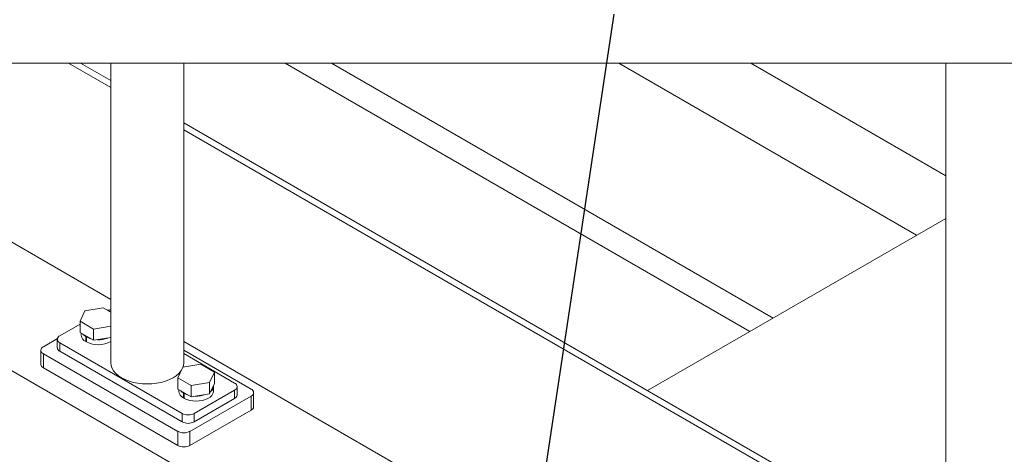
# Model space of a CAD drawing. Header units: millimetres. Extents: x 525 to 29324, y 175 to 20618.
# Tile 56 of 256: x 4129 to 6124, y 9047 to 9927. Entities that reach past the tile are written whole.
import ezdxf

# ---------------------------------------------------------------- set-up
doc = ezdxf.new("R2010")
doc.units = ezdxf.units.MM
doc.linetypes.add('SLD-Continua', pattern=[0])
doc.layers.add('COTAS', color=1, linetype='SLD-Continua')
doc.styles.get("Standard").update_dxf_attribs({"font": 'ARIALN.TTF'})
doc.dimstyles.new('SLDDIMSTYLE0', dxfattribs={"dimtxt": 0.18, "dimasz": 122.5, "dimexe": 0, "dimexo": 0.0625, "dimgap": 0, "dimtad": 0, "dimtih": 1, "dimtoh": 1, "dimdec": 0, "dimrnd": 1e-09, "dimzin": 0, "dimdsep": 46, "dimtxsty": 'Standard', "dimsah": 1, "dimcen": 0.09, "dimadec": 0, "dimazin": 0, "dimtfac": 122.5, "dimtdec": 0, "dimtofl": 0, "dimtmove": 0, "dimatfit": 3, "dimfxl": 1, "dimfrac": 2, "dimtolj": 1, "dimtzin": 0, "dimarcsym": 0})

msp = doc.modelspace()

# ---------------------------------------------------------------- linework, layer by layer
at = {"color": 7, "linetype": 'SLD-Continua', "lineweight": 18, "ltscale": 35}
for p, q in [((4792, 8824.7), (3034.4, 9839.2)), ((4792, 8824.7), (3034.4, 9839.2)), ((4792, 8824.7), (3034.4, 9839.2)), ((4792, 8824.7), (3034.4, 9839.2)), ((4792, 8824.7), (3034.4, 9839.2)), ((4314, 9360.9), (3485.3, 9839.2)), ((4228.1, 9839.2), (4314, 9789.6)), ((4252.9, 9839.2), (4314, 9803.9)), ((4314, 9839.2), (4314, 9232.3)), ((4461.6, 9232.3), (4461.6, 9839.2)), ((5608.3, 9295.9), (4667, 9839.2)), ((5608.3, 9295.9), (4667, 9839.2)), ((5608.3, 9295.9), (4667, 9839.2)), ((5608.3, 9295.9), (4667, 9839.2)), ((5608.3, 9295.9), (4667, 9839.2)), ((5655.4, 9323), (4761.1, 9839.2)), ((5655.4, 9323), (4761.1, 9839.2)), ((5655.4, 9323), (4761.1, 9839.2)), ((5655.4, 9323), (4761.1, 9839.2)), ((5655.4, 9323), (4761.1, 9839.2)), ((5946.2, 9490.9), (5342.7, 9839.2)), ((5946.2, 9490.9), (5342.7, 9839.2)), ((5946.2, 9490.9), (5342.7, 9839.2)), ((5946.2, 9490.9), (5342.7, 9839.2)), ((5946.2, 9490.9), (5342.7, 9839.2)), ((6005.2, 9611.1), (5610.1, 9839.2)), ((6005.2, 9611.1), (5610.1, 9839.2)), ((6005.2, 9611.1), (5610.1, 9839.2)), ((6005.2, 9611.1), (5610.1, 9839.2)), ((6005.2, 9611.1), (5610.1, 9839.2)), ((6005.2, 9839.2), (6005.2, 8256.3)), ((4461.6, 9718.7), (6005.2, 8827.8)), ((4461.6, 9704.4), (6005.2, 8813.5)), ((5401.3, 9176.4), (6005.2, 9524.9)), ((5401.3, 9176.4), (6005.2, 9524.9)), ((5401.3, 9176.4), (6005.2, 9524.9)), ((5401.3, 9176.4), (6005.2, 9524.9)), ((5401.3, 9176.4), (6005.2, 9524.9)), ((4261.7, 9338), (4251.7, 9316.6)), ((4298.7, 9343.7), (4261.7, 9338)), ((4314, 9334.9), (4298.7, 9343.7)), ((4251.7, 9316.6), (4278.9, 9300.9)), ((4251.7, 9293.7), (4251.7, 9316.6)), ((4210.8, 9287.3), (4251.7, 9310.9)), ((4251.7, 9293.7), (4278.9, 9278.1)), ((4278.9, 9300.9), (4314, 9306.4)), ((4278.9, 9278.1), (4278.9, 9300.9)), ((4177.4, 9265.2), (4205.9, 9281.6)), ((4205.7, 9280.2), (4205.7, 9263)), ((4253.8, 9292.5), (4253.8, 9289.5)), ((4263.3, 9285.6), (4264.6, 9286.3)), ((4263.3, 9285.6), (4263.3, 9275.6)), ((4264.8, 9276.5), (4263.3, 9275.6)), ((4264.8, 9284.8), (4266, 9285.5)), ((4264.8, 9284.8), (4264.8, 9274.8)), ((4278.9, 9278.1), (4314, 9283.5)), ((6005.2, 8384.8), (4461.6, 9275.7)), ((4172.3, 9258), (4172.3, 9229.4)), ((4458.3, 9130.2), (4210.8, 9273)), ((4210.8, 9255.9), (4210.8, 9273)), ((4458.3, 9113), (4210.8, 9255.9)), ((4461.6, 9258.3), (4598.2, 9179.5)), ((4449.7, 9093.8), (4177.4, 9250.9)), ((4177.4, 9222.3), (4177.4, 9250.9)), ((4461.6, 9251.2), (4564.8, 9191.6)), ((4449.7, 9065.2), (4177.4, 9222.3)), ((4449.7, 9202.3), (4459.6, 9223.7)), ((4459.6, 9223.7), (4496.7, 9229.5)), ((4496.7, 9229.5), (4523.9, 9213.8)), ((4523.9, 9213.8), (4513.9, 9192.4)), ((4523.9, 9190.9), (4523.9, 9213.8)), ((4476.9, 9186.7), (4449.7, 9202.3)), ((4449.7, 9179.5), (4449.7, 9202.3)), ((4476.9, 9163.8), (4449.7, 9179.5)), ((4451.8, 9178.3), (4451.8, 9175.2)), ((4513.9, 9192.4), (4476.9, 9186.7)), ((4476.9, 9163.8), (4476.9, 9186.7)), ((4564.8, 9177.3), (4483.1, 9130.2)), ((4513.9, 9169.5), (4513.9, 9192.4)), ((4523.9, 9190.9), (4513.9, 9169.5)), ((4521.8, 9175.2), (4521.8, 9185.2)), ((4564.8, 9177.3), (4564.8, 9160.2)), ((4569.9, 9167.3), (4569.9, 9184.5)), ((4461.3, 9171.3), (4462.5, 9172.1)), ((4461.3, 9171.3), (4461.3, 9161.3)), ((4462.8, 9162.2), (4461.3, 9161.3)), ((4462.8, 9170.5), (4464, 9171.2)), ((4462.8, 9170.5), (4462.8, 9160.5)), ((4598.2, 9165.2), (4474.4, 9093.8)), ((4513.9, 9169.5), (4476.9, 9163.8)), ((4564.8, 9160.2), (4483.1, 9113)), ((4598.2, 9165.2), (4598.2, 9136.6)), ((4603.3, 9143.7), (4603.3, 9172.3)), ((4598.2, 9136.6), (4474.4, 9065.2)), ((4458.3, 9130.2), (4458.3, 9113)), ((4483.1, 9113), (4483.1, 9130.2)), ((4449.7, 9093.8), (4449.7, 9065.2)), ((4474.4, 9065.2), (4474.4, 9093.8))]:
    msp.add_line(p, q, dxfattribs=at)
at = {"color": 7, "linetype": 'SLD-Continua', "lineweight": 18, "ltscale": 35, "flags": 128}
for points in [[(7689, 9809.5), (7689, 9839.2), (7637.6, 9839.2), (7637.6, 9839.2), (6350.7, 9839.2), (6203.2, 9839.2), (6152.7, 9839.2), (6005.2, 9839.2), (5610.1, 9839.2), (5342.7, 9839.2), (4761.1, 9839.2), (4667, 9839.2), (4461.6, 9839.2), (4314, 9839.2), (4252.9, 9839.2), (4228.1, 9839.2), (3485.3, 9839.2), (3034.4, 9839.2), (3034.3, 9839.2), (3034.3, 9553.4), (3034.3, 9430.9), (3034.3, 9350.1), (3034.3, 9271), (3034.3, 9190.1), (3034.3, 9183.9), (3034.3, 9062.7), (3034.3, 8989.6), (3034.3, 8868.4), (3034.3, 8805.4), (3034.3, 8732.4), (3034.3, 8611.2), (3034.3, 8223.3), (3034.3, 7481.1), (3034.3, 7223.9), (3034.3, 6765.6), (3034.3, 6754.9), (3034.3, 6716.6), (3034.3, 6529.3), (3034.3, 6452.6), (3034.3, 6043), (3034.3, 6034.7), (3034.3, 6023.4), (3034.3, 5909.1), (3034.3, 5880.5), (3034.3, 5594.7), (3034.3, 5509), (3034.3, 4158.8), (3034.3, 4146.3), (3034.3, 4102.5), (3034.3, 3892.8), (3034.3, 3805.2), (3034.3, 3325.1), (3034.3, 3315.6), (3034.3, 3302.5), (3034.3, 3205.7), (3034.3, 3203.3), (3034.3, 3200.8), (3034.3, 3143.7), (3034.3, 3056.9), (3034.3, 3051), (3034.3, 3009.2), (3034.3, 2977.9), (3034.3, 2939.2), (3034.3, 2933.7), (3034.3, 2933.7), (3034.3, 2923.6), (3034.3, 2866.4), (3034.3, 2855.4), (3034.3, 2849.5), (3034.3, 2807.7), (3034.3, 2776.4), (3034.3, 2028), (3034.3, 2022.1), (3034.3, 1980.3), (3034.3, 1948.9), (3034.3, 1910.2), (3034.3, 1904.7), (3034.3, 1904.7), (3034.3, 1894.6), (3034.3, 1837.4), (3034.3, 1826.5), (3034.3, 1820.6), (3034.3, 1778.8), (3034.3, 1747.4), (3034.3, 1604.1), (3115.3, 1604.1), (3437, 1604.1), (3511.3, 1604.1), (3511.3, 1604.1), (3546, 1604.1), (3546, 1604.1), (3585.6, 1604.1), (3605.4, 1604.1), (3617.7, 1604.1), (3618, 1604.1), (4205.5, 1604.1), (4242.6, 1604.1), (4292.1, 1604.1), (4408.4, 1604.1), (4618.8, 1604.1), (4630.2, 1604.1), (4638.4, 1604.1), (5028.6, 1604.1), (5474.3, 1604.1), (6450.2, 1604.1), (6672.9, 1604.1), (6682.7, 1604.1), (6689.9, 1604.1), (7044.8, 1604.1), (7111.3, 1604.1), (7273.4, 1604.1), (7306.7, 1604.1), (7316.4, 1604.1), (7689, 1604.1), (7689, 2822.5), (7689, 2908.3), (7689, 3194.1), (7689, 3222.7), (7689, 3337), (7689, 3348.3), (7689, 3356.5), (7689, 3766.2), (7689, 3842.9), (7689, 4030.2), (7689, 4068.5), (7689, 4079.8), (7689, 4537.5), (7689, 4794.7), (7689, 5537.5), (7689, 5996.4), (7689, 6077.2), (7689, 6156.4), (7689, 6182), (7689, 6303.2), (7689, 6376.2), (7689, 6497.5), (7689, 6503.7), (7689, 6584.5), (7689, 6663.7), (7689, 6744.5), (7689, 6867), (7689, 7152.8), (7689, 7413), (7689, 7841.7), (7689, 7856), (7689, 7996.6), (7689, 8030), (7689, 8039.7), (7689, 8095), (7689, 8149.3), (7689, 8485), (7689, 8639.3), (7689, 8898.2), (7689, 8928.8), (7689, 9063.8), (7689, 9809.5), (7689, 9809.5)], [(4310.7, 9336.8), (4311.6, 9336.6), (4314, 9335.9)], [(4257.6, 9290.4), (4259.3, 9288.6), (4263.3, 9285.6)], [(4264.8, 9284.8), (4270, 9282.4), (4273, 9281.4)], [(4314, 9232.3), (4314.6, 9226.8), (4316.5, 9221.3), (4319.6, 9216), (4323.9, 9211), (4329.3, 9206.4), (4335.6, 9202.2), (4342.9, 9198.5), (4350.9, 9195.4), (4359.6, 9193), (4368.7, 9191.2), (4378.2, 9190.1), (4387.8, 9189.7), (4397.4, 9190.1), (4406.9, 9191.2), (4416, 9193), (4424.7, 9195.4), (4432.7, 9198.5), (4440, 9202.2), (4446.3, 9206.4), (4451.7, 9211), (4456, 9216), (4456.3, 9216.4)], [(4460.1, 9223.8), (4461, 9226.8), (4461.6, 9232.3)], [(4461.3, 9171.3), (4457.3, 9174.4), (4455.6, 9176.1)], [(4521.8, 9175.2), (4521.7, 9173.9), (4520.7, 9170.2), (4518.5, 9166.6), (4515.1, 9163.3), (4510.7, 9160.5), (4505.5, 9158.1), (4499.6, 9156.4), (4493.3, 9155.3), (4486.8, 9155), (4480.2, 9155.4), (4473.9, 9156.4), (4468, 9158.2), (4462.8, 9160.5)], [(4471, 9167.2), (4468, 9168.2), (4462.8, 9170.5)]]:
    msp.add_lwpolyline(points, dxfattribs=at)
at = {"color": 7, "linetype": 'SLD-Continua', "lineweight": 18, "ltscale": 1225}
for centre, radius, start, end in [((4313.5, 9310.1), 29.4, 89.0625, 102.442), ((4213.6, 9280.2), 7.64, 110.773, 249.227), ((4270.6, 9290.8), 16.9, 184.5993, 244.4122), ((4288.7, 9322.3), 53.3, 243.2995, 298.3123), ((4289.2, 9333.9), 54.7, 267.5305, 290.0513), ((4180.1, 9258), 7.64, 110.7716, 249.2284), ((4214.5, 9263.9), 8.8, 185.692, 245.6377), ((4181.1, 9230.3), 8.8, 185.7009, 245.6335), ((4468.2, 9176.3), 16.4, 183.718, 245.2935), ((4507.2, 9185.7), 14.5, 307.5962, 2.5951), ((4562, 9184.5), 7.64, 290.7715, 69.2285), ((4595.5, 9172.3), 7.64, 290.7716, 69.2284), ((4487.1, 9220.3), 55.3, 267.662, 289.9197), ((4561.1, 9168.2), 8.8, 294.3668, 354.299), ((4594.5, 9144.6), 8.8, 294.3665, 354.2991), ((4470.7, 9154.1), 26.9, 242.6158, 297.3842), ((4462, 9117.7), 26.9, 242.6158, 297.3842), ((4470.7, 9136.9), 26.9, 242.6158, 297.3842), ((4462, 9089.1), 26.9, 242.6158, 297.3842)]:
    msp.add_arc(centre, radius, start, end, dxfattribs=at)

# ---------------------------------------------------------------- leaders
at = {"layer": 'COTAS', "ltscale": 35}
msp.add_leader([(5076.9, 8237.2), (5333.7, 9938.7)], dimstyle='SLDDIMSTYLE0', dxfattribs=at)

doc.saveas('drawing.dxf')
